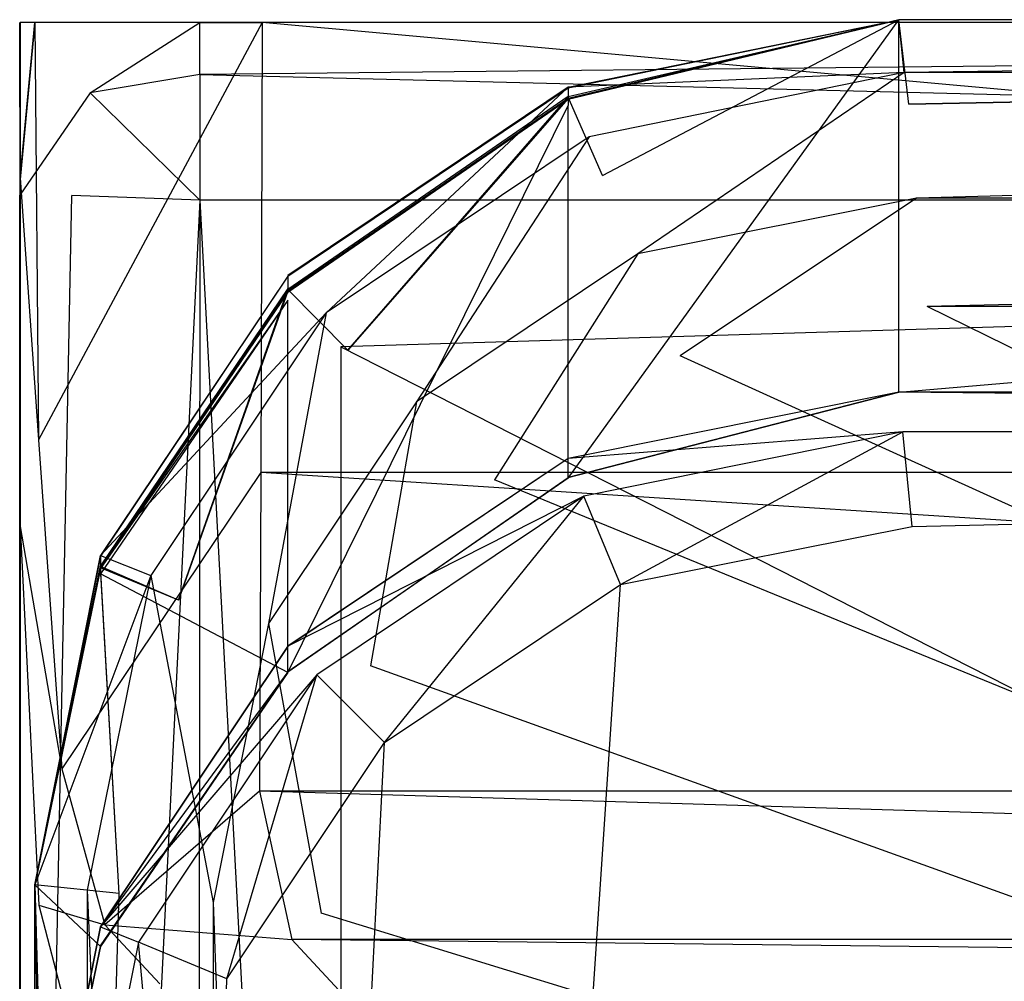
# Model space of a CAD drawing. Extents: x 0 to 0.376, y -0.701 to 0.
# Tile 49 of 62: x 0.003 to 0.038, y -0.034 to 0. Entities that reach past the tile are written whole.
import ezdxf

# ---------------------------------------------------------------- set-up
doc = ezdxf.new("R2010")
doc.units = 0
doc.layers.add('L0_WC_N_567710__1___REPLACEMTFO', color=7, linetype='CONTINUOUS')
doc.layers.add('L5_SP_LKASTEN_N_567710__0___REP', color=7, linetype='CONTINUOUS')

msp = doc.modelspace()

# ---------------------------------------------------------------- linework, layer by layer
at = {"layer": 'L0_WC_N_567710__1___REPLACEMTFO', "color": 8}
for points, invisible_edges in [([(0.00312, -0.000098, 0.39449), (0.003121, -0.006237, 0.394477), (0.005624, -0.002605, 0.398947), (0.00312, -0.000098, 0.39449)], 14), ([(0.005624, -0.002605, 0.398947), (0.009524, -0.000098, 0.39449), (0.00312, -0.000098, 0.39449), (0.005624, -0.002605, 0.398947)], 14), ([(0.00312, -0.000098, 0.39449), (0.003132, -0.006125, 0.390235), (0.003121, -0.006237, 0.394477), (0.00312, -0.000098, 0.39449)], 13), ([(0.003132, -0.006125, 0.390235), (0.00312, -0.000098, 0.39449), (0.003132, -0.000098, 0.390263), (0.003132, -0.006125, 0.390235)], 14), ([(0.009524, -0.000098, 0.39449), (0.003132, -0.000098, 0.390263), (0.00312, -0.000098, 0.39449), (0.009524, -0.000098, 0.39449)], 14), ([(0.003132, -0.000098, 0.390263), (0.003132, -0.005678, 0.355492), (0.003132, -0.006125, 0.390235), (0.003132, -0.000098, 0.390263)], 14), ([(0.003653, -0.000098, 0.352357), (0.003132, -0.005678, 0.355492), (0.003132, -0.000098, 0.390263), (0.003653, -0.000098, 0.352357)], 14), ([(0.009453, -0.000098, 0.390259), (0.003653, -0.000098, 0.352357), (0.003132, -0.000098, 0.390263), (0.009453, -0.000098, 0.390259)], 14), ([(0.003653, -0.000098, 0.352357), (0.003132, -0.005622, 0.352803), (0.003132, -0.005678, 0.355492), (0.003653, -0.000098, 0.352357)], 13), ([(0.003132, -0.005622, 0.352803), (0.003653, -0.000098, 0.352357), (0.003653, -0.000098, 0.34927), (0.003132, -0.005622, 0.352803)], 14), ([(0.003653, -0.000098, 0.34927), (0.00379, -0.014928, 0.34606), (0.003132, -0.005622, 0.352803), (0.003653, -0.000098, 0.34927)], 14), ([(0.003132, -0.000098, 0.390263), (0.009524, -0.000098, 0.39449), (0.009453, -0.000098, 0.390259), (0.003132, -0.000098, 0.390263)], 13), ([(0.003653, -0.000098, 0.352357), (0.009453, -0.000098, 0.390259), (0.011778, -0.000098, 0.352336), (0.003653, -0.000098, 0.352357)], 13), ([(0.003653, -0.000098, 0.34927), (0.011778, -0.000098, 0.352336), (0.011743, -0.000098, 0.349247), (0.003653, -0.000098, 0.34927)], 13), ([(0.011778, -0.000098, 0.352336), (0.003653, -0.000098, 0.34927), (0.003653, -0.000098, 0.352357), (0.011778, -0.000098, 0.352336)], 14), ([(0.011743, -0.000098, 0.349247), (0.00379, -0.014928, 0.34606), (0.003653, -0.000098, 0.34927), (0.011743, -0.000098, 0.349247)], 14), ([(0.011743, -0.000098, 0.349247), (0.011699, -0.016096, 0.346308), (0.00379, -0.014928, 0.34606), (0.011743, -0.000098, 0.349247)], 14), ([(0.009524, -0.001949, 0.398949), (0.009524, -0.000098, 0.39449), (0.005624, -0.002605, 0.398947), (0.009524, -0.001949, 0.398949)], 14), ([(0.18806, -0.000098, 0.390135), (0.011778, -0.000098, 0.352336), (0.009453, -0.000098, 0.390259), (0.18806, -0.000098, 0.390135)], 14), ([(0.009453, -0.000098, 0.390259), (0.18806, -0.000098, 0.39449), (0.18806, -0.000098, 0.390135), (0.009453, -0.000098, 0.390259)], 13), ([(0.18806, -0.000098, 0.39449), (0.009453, -0.000098, 0.390259), (0.009524, -0.000098, 0.39449), (0.18806, -0.000098, 0.39449)], 14), ([(0.009524, -0.001949, 0.398949), (0.18806, -0.000098, 0.39449), (0.009524, -0.000098, 0.39449), (0.009524, -0.001949, 0.398949)], 13), ([(0.18806, -0.000098, 0.39449), (0.009524, -0.001949, 0.398949), (0.18806, -0.001949, 0.398947), (0.18806, -0.000098, 0.39449)], 14), ([(0.18806, -0.016096, 0.346308), (0.011699, -0.016096, 0.346308), (0.011743, -0.000098, 0.349247), (0.18806, -0.016096, 0.346308)], 14), ([(0.18806, -0.016096, 0.346308), (0.011743, -0.000098, 0.349247), (0.18806, -0.000098, 0.348567), (0.18806, -0.016096, 0.346308)], 14), ([(0.011743, -0.000098, 0.349247), (0.18806, -0.000098, 0.351718), (0.18806, -0.000098, 0.348567), (0.011743, -0.000098, 0.349247)], 13), ([(0.18806, -0.000098, 0.351718), (0.011743, -0.000098, 0.349247), (0.011778, -0.000098, 0.352336), (0.18806, -0.000098, 0.351718)], 14), ([(0.011778, -0.000098, 0.352336), (0.18806, -0.000098, 0.390135), (0.18806, -0.000098, 0.351718), (0.011778, -0.000098, 0.352336)], 13), ([(0.009524, -0.001949, 0.398949), (0.005624, -0.002605, 0.398947), (0.009524, -0.006419, 0.400031), (0.009524, -0.001949, 0.398949)], 14), ([(0.18806, -0.006419, 0.400031), (0.009524, -0.001949, 0.398949), (0.009524, -0.006419, 0.400031), (0.18806, -0.006419, 0.400031)], 13), ([(0.009524, -0.001949, 0.398949), (0.18806, -0.006419, 0.400031), (0.18806, -0.001949, 0.398947), (0.009524, -0.001949, 0.398949)], 14), ([(0.005624, -0.002605, 0.398947), (0.003121, -0.006237, 0.394477), (0.004971, -0.006246, 0.39894), (0.005624, -0.002605, 0.398947)], 14), ([(0.009524, -0.006419, 0.400031), (0.005624, -0.002605, 0.398947), (0.004971, -0.006246, 0.39894), (0.009524, -0.006419, 0.400031)], 14), ([(0.003132, -0.099366, 0.361514), (0.003132, -0.005678, 0.355492), (0.003132, -0.005622, 0.352803), (0.003132, -0.099366, 0.361514)], 14), ([(0.003132, -0.005622, 0.352803), (0.00379, -0.014928, 0.34606), (0.003132, -0.018012, 0.350519), (0.003132, -0.005622, 0.352803)], 14), ([(0.003132, -0.005622, 0.352803), (0.003132, -0.099355, 0.356548), (0.003132, -0.099366, 0.361514), (0.003132, -0.005622, 0.352803)], 13), ([(0.003132, -0.099355, 0.356548), (0.003132, -0.005622, 0.352803), (0.003132, -0.018012, 0.350519), (0.003132, -0.099355, 0.356548)], 14), ([(0.003132, -0.005678, 0.355492), (0.003132, -0.099402, 0.389944), (0.003132, -0.006125, 0.390235), (0.003132, -0.005678, 0.355492)], 14), ([(0.003132, -0.005678, 0.355492), (0.003132, -0.099366, 0.361514), (0.003132, -0.099402, 0.389944), (0.003132, -0.005678, 0.355492)], 13), ([(0.003132, -0.099402, 0.389944), (0.003121, -0.006237, 0.394477), (0.003132, -0.006125, 0.390235), (0.003132, -0.099402, 0.389944)], 14), ([(0.003121, -0.006237, 0.394477), (0.003132, -0.099402, 0.389944), (0.003132, -0.09941, 0.394354), (0.003121, -0.006237, 0.394477)], 13), ([(0.003132, -0.09941, 0.394354), (0.004971, -0.006246, 0.39894), (0.003121, -0.006237, 0.394477), (0.003132, -0.09941, 0.394354)], 14), ([(0.004971, -0.006246, 0.39894), (0.003132, -0.09941, 0.394354), (0.004982, -0.099419, 0.398817), (0.004971, -0.006246, 0.39894)], 13), ([(0.009524, -0.006419, 0.400031), (0.004971, -0.006246, 0.39894), (0.004982, -0.099419, 0.398817), (0.009524, -0.006419, 0.400031)], 14), ([(0.009524, -0.006419, 0.400031), (0.004982, -0.099419, 0.398817), (0.009456, -0.099438, 0.400031), (0.009524, -0.006419, 0.400031)], 14), ([(0.01451, -0.099906, 0.400031), (0.009524, -0.006419, 0.400031), (0.009456, -0.099438, 0.400031), (0.01451, -0.099906, 0.400031)], 13), ([(0.014544, -0.011627, 0.400031), (0.18806, -0.006419, 0.400031), (0.009524, -0.006419, 0.400031), (0.014544, -0.011627, 0.400031)], 13), ([(0.009524, -0.006419, 0.400031), (0.01451, -0.099906, 0.400031), (0.014544, -0.011627, 0.400031), (0.009524, -0.006419, 0.400031)], 14), ([(0.18806, -0.006419, 0.400031), (0.014544, -0.011627, 0.400031), (0.18806, -0.011476, 0.400031), (0.18806, -0.006419, 0.400031)], 14), ([(0.014544, -0.011627, 0.400031), (0.18806, -0.099906, 0.400031), (0.18806, -0.011476, 0.400031), (0.014544, -0.011627, 0.400031)], 14), ([(0.18806, -0.099906, 0.400031), (0.014544, -0.011627, 0.400031), (0.01451, -0.099906, 0.400031), (0.18806, -0.099906, 0.400031)], 13), ([(0.00379, -0.014928, 0.34606), (0.004613, -0.026628, 0.342231), (0.003132, -0.018012, 0.350519), (0.00379, -0.014928, 0.34606)], 14), ([(0.011699, -0.016096, 0.346308), (0.004613, -0.026628, 0.342231), (0.00379, -0.014928, 0.34606), (0.011699, -0.016096, 0.346308)], 14), ([(0.011699, -0.016096, 0.346308), (0.011648, -0.027422, 0.342354), (0.004613, -0.026628, 0.342231), (0.011699, -0.016096, 0.346308)], 14), ([(0.011699, -0.016096, 0.346308), (0.18806, -0.027422, 0.342354), (0.011648, -0.027422, 0.342354), (0.011699, -0.016096, 0.346308)], 13), ([(0.18806, -0.027422, 0.342354), (0.011699, -0.016096, 0.346308), (0.18806, -0.016096, 0.346308), (0.18806, -0.027422, 0.342354)], 14), ([(0.003132, -0.018012, 0.350519), (0.004613, -0.026628, 0.342231), (0.003804, -0.031475, 0.346355), (0.003132, -0.018012, 0.350519)], 14), ([(0.003132, -0.018012, 0.350519), (0.00318, -0.093723, 0.349764), (0.003132, -0.099355, 0.356548), (0.003132, -0.018012, 0.350519)], 14), ([(0.003132, -0.018012, 0.350519), (0.003804, -0.031475, 0.346355), (0.00318, -0.093723, 0.349764), (0.003132, -0.018012, 0.350519)], 14), ([(0.004613, -0.026628, 0.342231), (0.006146, -0.03217, 0.33603), (0.003804, -0.031475, 0.346355), (0.004613, -0.026628, 0.342231)], 14), ([(0.011648, -0.027422, 0.342354), (0.006146, -0.03217, 0.33603), (0.004613, -0.026628, 0.342231), (0.011648, -0.027422, 0.342354)], 14), ([(0.011648, -0.027422, 0.342354), (0.012801, -0.032691, 0.335983), (0.006146, -0.03217, 0.33603), (0.011648, -0.027422, 0.342354)], 14), ([(0.011648, -0.027422, 0.342354), (0.18806, -0.032691, 0.335983), (0.012801, -0.032691, 0.335983), (0.011648, -0.027422, 0.342354)], 13), ([(0.18806, -0.032691, 0.335983), (0.011648, -0.027422, 0.342354), (0.18806, -0.027422, 0.342354), (0.18806, -0.032691, 0.335983)], 14), ([(0.003804, -0.031475, 0.346355), (0.005294, -0.037241, 0.339947), (0.00318, -0.093723, 0.349764), (0.003804, -0.031475, 0.346355)], 14), ([(0.003804, -0.031475, 0.346355), (0.006146, -0.03217, 0.33603), (0.005294, -0.037241, 0.339947), (0.003804, -0.031475, 0.346355)], 14), ([(0.006146, -0.03217, 0.33603), (0.008106, -0.034268, 0.328619), (0.005294, -0.037241, 0.339947), (0.006146, -0.03217, 0.33603)], 14), ([(0.006146, -0.03217, 0.33603), (0.012801, -0.032691, 0.335983), (0.008106, -0.034268, 0.328619), (0.006146, -0.03217, 0.33603)], 14), ([(0.012801, -0.032691, 0.335983), (0.014621, -0.03466, 0.328431), (0.008106, -0.034268, 0.328619), (0.012801, -0.032691, 0.335983)], 14), ([(0.012801, -0.032691, 0.335983), (0.18806, -0.03466, 0.328431), (0.014621, -0.03466, 0.328431), (0.012801, -0.032691, 0.335983)], 13), ([(0.18806, -0.03466, 0.328431), (0.012801, -0.032691, 0.335983), (0.18806, -0.032691, 0.335983), (0.18806, -0.03466, 0.328431)], 14)]:
    msp.add_3dface(points, dxfattribs=dict(at, invisible_edges=invisible_edges))
at = {"layer": 'L5_SP_LKASTEN_N_567710__0___REP', "color": 8}
for points, invisible_edges in [([(0.034387, 0, 0.747271), (0.023846, -0.005535, 0.744921), (0.022626, -0.002755, 0.747273), (0.034387, 0, 0.747271)], 13), ([(0.034387, 0, 0.742526), (0.022626, -0.002798, 0.742528), (0.023846, -0.005535, 0.744921), (0.034387, 0, 0.742526)], 14), ([(0.034387, 0, 0.742526), (0.034387, 0, 0.740154), (0.022626, -0.002819, 0.740156), (0.034387, 0, 0.742526)], 14), ([(0.022626, -0.002798, 0.742528), (0.034387, 0, 0.742526), (0.022626, -0.002819, 0.740156), (0.022626, -0.002798, 0.742528)], 14), ([(0.034387, 0, 0.791356), (0.034387, 0, 0.749643), (0.022626, -0.002733, 0.749645), (0.034387, 0, 0.791356)], 14), ([(0.022626, -0.002421, 0.791356), (0.034387, 0, 0.791356), (0.022626, -0.002733, 0.749645), (0.022626, -0.002421, 0.791356)], 14), ([(0.022626, -0.002398, 0.793811), (0.034572, -0.001872, 0.798297), (0.034387, 0, 0.793811), (0.022626, -0.002398, 0.793811)], 13), ([(0.034387, 0, 0.749643), (0.034387, 0, 0.747271), (0.022626, -0.002755, 0.747273), (0.034387, 0, 0.749643)], 14), ([(0.022626, -0.002733, 0.749645), (0.034387, 0, 0.749643), (0.022626, -0.002755, 0.747273), (0.022626, -0.002733, 0.749645)], 14), ([(0.034387, 0, 0.740154), (0.034387, 0, 0.720613), (0.022626, -0.003049, 0.721894), (0.034387, 0, 0.740154)], 14), ([(0.022626, -0.002819, 0.740156), (0.034387, 0, 0.740154), (0.022626, -0.003049, 0.721894), (0.022626, -0.002819, 0.740156)], 14), ([(0.034387, 0, 0.720613), (0.022626, -0.016293, 0.708942), (0.022626, -0.003049, 0.721894), (0.034387, 0, 0.720613)], 13), ([(0.022626, -0.016293, 0.708942), (0.034387, 0, 0.720613), (0.034387, -0.013243, 0.70766), (0.022626, -0.016293, 0.708942)], 14), ([(0.034387, 0, 0.793811), (0.034387, 0, 0.791356), (0.022626, -0.002421, 0.791356), (0.034387, 0, 0.793811)], 14), ([(0.022626, -0.002398, 0.793811), (0.034387, 0, 0.793811), (0.022626, -0.002421, 0.791356), (0.022626, -0.002398, 0.793811)], 14), ([(0.023846, -0.005535, 0.744921), (0.034387, 0, 0.747271), (0.034736, -0.002997, 0.744905), (0.023846, -0.005535, 0.744921)], 14), ([(0.034736, -0.002997, 0.744905), (0.034387, 0, 0.742526), (0.023846, -0.005535, 0.744921), (0.034736, -0.002997, 0.744905)], 14), ([(0.18806, 0, 0.747271), (0.034736, -0.002997, 0.744905), (0.034387, 0, 0.747271), (0.18806, 0, 0.747271)], 13), ([(0.034736, -0.002997, 0.744905), (0.18806, 0, 0.742526), (0.034387, 0, 0.742526), (0.034736, -0.002997, 0.744905)], 13), ([(0.034387, 0, 0.742526), (0.18806, 0, 0.740154), (0.034387, 0, 0.740154), (0.034387, 0, 0.742526)], 13), ([(0.18806, 0, 0.740154), (0.034387, 0, 0.742526), (0.18806, 0, 0.742526), (0.18806, 0, 0.740154)], 14), ([(0.034387, 0, 0.791356), (0.18806, 0, 0.749643), (0.034387, 0, 0.749643), (0.034387, 0, 0.791356)], 13), ([(0.18806, 0, 0.749643), (0.034387, 0, 0.791356), (0.18806, 0, 0.791356), (0.18806, 0, 0.749643)], 14), ([(0.034572, -0.001872, 0.798297), (0.18806, 0, 0.793811), (0.034387, 0, 0.793811), (0.034572, -0.001872, 0.798297)], 13), ([(0.034387, 0, 0.749643), (0.18806, 0, 0.747271), (0.034387, 0, 0.747271), (0.034387, 0, 0.749643)], 13), ([(0.18806, 0, 0.747271), (0.034387, 0, 0.749643), (0.18806, 0, 0.749643), (0.18806, 0, 0.747271)], 14), ([(0.034387, 0, 0.740154), (0.18806, 0, 0.720613), (0.034387, 0, 0.720613), (0.034387, 0, 0.740154)], 13), ([(0.18806, 0, 0.720613), (0.034387, 0, 0.740154), (0.18806, 0, 0.740154), (0.18806, 0, 0.720613)], 14), ([(0.18806, 0, 0.720613), (0.034387, -0.013243, 0.70766), (0.034387, 0, 0.720613), (0.18806, 0, 0.720613)], 13), ([(0.034387, -0.013243, 0.70766), (0.18806, 0, 0.720613), (0.18806, -0.013243, 0.70766), (0.034387, -0.013243, 0.70766)], 14), ([(0.034387, 0, 0.793811), (0.18806, 0, 0.791356), (0.034387, 0, 0.791356), (0.034387, 0, 0.793811)], 13), ([(0.18806, 0, 0.791356), (0.034387, 0, 0.793811), (0.18806, 0, 0.793811), (0.18806, 0, 0.791356)], 14), ([(0.18806, 0, 0.793811), (0.034572, -0.001872, 0.798297), (0.18806, -0.00186, 0.798297), (0.18806, 0, 0.793811)], 14), ([(0.034736, -0.002997, 0.744905), (0.18806, 0, 0.747271), (0.18806, -0.003017, 0.744899), (0.034736, -0.002997, 0.744905)], 14), ([(0.18806, 0, 0.742526), (0.034736, -0.002997, 0.744905), (0.18806, -0.003017, 0.744899), (0.18806, 0, 0.742526)], 14), ([(0.034572, -0.001872, 0.798297), (0.022626, -0.002398, 0.793811), (0.023367, -0.004159, 0.798297), (0.034572, -0.001872, 0.798297)], 14), ([(0.025102, -0.008322, 0.800156), (0.034572, -0.001872, 0.798297), (0.023367, -0.004159, 0.798297), (0.025102, -0.008322, 0.800156)], 13), ([(0.034572, -0.001872, 0.798297), (0.025102, -0.008322, 0.800156), (0.035012, -0.006349, 0.800156), (0.034572, -0.001872, 0.798297)], 14), ([(0.035012, -0.006349, 0.800156), (0.18806, -0.00186, 0.798297), (0.034572, -0.001872, 0.798297), (0.035012, -0.006349, 0.800156)], 13), ([(0.18806, -0.00186, 0.798297), (0.035012, -0.006349, 0.800156), (0.18806, -0.006349, 0.800156), (0.18806, -0.00186, 0.798297)], 14), ([(0.014024, -0.010416, 0.798297), (0.022626, -0.002398, 0.793811), (0.012656, -0.009088, 0.793811), (0.014024, -0.010416, 0.798297)], 13), ([(0.012656, -0.009119, 0.791356), (0.022626, -0.002398, 0.793811), (0.022626, -0.002421, 0.791356), (0.012656, -0.009119, 0.791356)], 13), ([(0.022626, -0.002398, 0.793811), (0.012656, -0.009119, 0.791356), (0.012656, -0.009088, 0.793811), (0.022626, -0.002398, 0.793811)], 14), ([(0.022626, -0.002421, 0.791356), (0.022626, -0.002733, 0.749645), (0.012656, -0.009558, 0.749646), (0.022626, -0.002421, 0.791356)], 14), ([(0.012656, -0.009119, 0.791356), (0.022626, -0.002421, 0.791356), (0.012656, -0.009558, 0.749646), (0.012656, -0.009119, 0.791356)], 14), ([(0.022626, -0.002398, 0.793811), (0.014024, -0.010416, 0.798297), (0.023367, -0.004159, 0.798297), (0.022626, -0.002398, 0.793811)], 14), ([(0.012656, -0.009588, 0.747274), (0.022626, -0.002733, 0.749645), (0.022626, -0.002755, 0.747273), (0.012656, -0.009588, 0.747274)], 13), ([(0.022626, -0.002733, 0.749645), (0.012656, -0.009588, 0.747274), (0.012656, -0.009558, 0.749646), (0.022626, -0.002733, 0.749645)], 14), ([(0.022626, -0.002755, 0.747273), (0.014794, -0.011745, 0.744926), (0.012656, -0.009588, 0.747274), (0.022626, -0.002755, 0.747273)], 13), ([(0.014794, -0.011745, 0.744926), (0.022626, -0.002798, 0.742528), (0.012656, -0.009648, 0.74253), (0.014794, -0.011745, 0.744926)], 13), ([(0.012656, -0.009679, 0.740158), (0.022626, -0.002798, 0.742528), (0.022626, -0.002819, 0.740156), (0.012656, -0.009679, 0.740158)], 13), ([(0.022626, -0.002798, 0.742528), (0.012656, -0.009679, 0.740158), (0.012656, -0.009648, 0.74253), (0.022626, -0.002798, 0.742528)], 14), ([(0.014794, -0.011745, 0.744926), (0.022626, -0.002755, 0.747273), (0.023846, -0.005535, 0.744921), (0.014794, -0.011745, 0.744926)], 14), ([(0.022626, -0.002798, 0.742528), (0.014794, -0.011745, 0.744926), (0.023846, -0.005535, 0.744921), (0.022626, -0.002798, 0.742528)], 14), ([(0.022626, -0.002819, 0.740156), (0.022626, -0.003049, 0.721894), (0.012656, -0.009965, 0.724801), (0.022626, -0.002819, 0.740156)], 14), ([(0.012656, -0.009679, 0.740158), (0.022626, -0.002819, 0.740156), (0.012656, -0.009965, 0.724801), (0.012656, -0.009679, 0.740158)], 14), ([(0.022626, -0.003049, 0.721894), (0.012656, -0.023208, 0.711848), (0.012656, -0.009965, 0.724801), (0.022626, -0.003049, 0.721894)], 13), ([(0.012656, -0.023208, 0.711848), (0.022626, -0.003049, 0.721894), (0.022626, -0.016293, 0.708942), (0.012656, -0.023208, 0.711848)], 14), ([(0.01723, -0.013585, 0.800156), (0.023367, -0.004159, 0.798297), (0.014024, -0.010416, 0.798297), (0.01723, -0.013585, 0.800156)], 13), ([(0.023367, -0.004159, 0.798297), (0.01723, -0.013585, 0.800156), (0.025102, -0.008322, 0.800156), (0.023367, -0.004159, 0.798297)], 14), ([(0.026603, -0.011948, 0.800156), (0.035012, -0.006349, 0.800156), (0.025102, -0.008322, 0.800156), (0.026603, -0.011948, 0.800156)], 13), ([(0.035012, -0.006349, 0.800156), (0.026603, -0.011948, 0.800156), (0.035391, -0.010198, 0.800156), (0.035012, -0.006349, 0.800156)], 14), ([(0.035391, -0.010198, 0.800156), (0.18806, -0.006349, 0.800156), (0.035012, -0.006349, 0.800156), (0.035391, -0.010198, 0.800156)], 13), ([(0.18806, -0.006349, 0.800156), (0.035391, -0.010198, 0.800156), (0.18806, -0.010198, 0.800156), (0.18806, -0.006349, 0.800156)], 14), ([(0.020003, -0.01636, 0.800156), (0.025102, -0.008322, 0.800156), (0.01723, -0.013585, 0.800156), (0.020003, -0.01636, 0.800156)], 13), ([(0.025102, -0.008322, 0.800156), (0.020003, -0.01636, 0.800156), (0.026603, -0.011948, 0.800156), (0.025102, -0.008322, 0.800156)], 14), ([(0.005994, -0.019048, 0.793811), (0.014024, -0.010416, 0.798297), (0.012656, -0.009088, 0.793811), (0.005994, -0.019048, 0.793811)], 14), ([(0.012656, -0.009119, 0.791356), (0.005994, -0.019048, 0.793811), (0.012656, -0.009088, 0.793811), (0.012656, -0.009119, 0.791356)], 14), ([(0.012656, -0.009119, 0.791356), (0.012656, -0.009558, 0.749646), (0.005994, -0.019072, 0.791356), (0.012656, -0.009119, 0.791356)], 14), ([(0.005994, -0.019048, 0.793811), (0.012656, -0.009119, 0.791356), (0.005994, -0.019072, 0.791356), (0.005994, -0.019048, 0.793811)], 13), ([(0.012656, -0.009558, 0.749646), (0.005994, -0.019416, 0.749645), (0.005994, -0.019072, 0.791356), (0.012656, -0.009558, 0.749646)], 14), ([(0.012656, -0.009588, 0.747274), (0.005994, -0.019416, 0.749645), (0.012656, -0.009558, 0.749646), (0.012656, -0.009588, 0.747274)], 14), ([(0.012656, -0.009588, 0.747274), (0.008771, -0.020637, 0.744912), (0.005994, -0.019439, 0.747273), (0.012656, -0.009588, 0.747274)], 13), ([(0.005994, -0.019416, 0.749645), (0.012656, -0.009588, 0.747274), (0.005994, -0.019439, 0.747273), (0.005994, -0.019416, 0.749645)], 13), ([(0.008771, -0.020637, 0.744912), (0.012656, -0.009648, 0.74253), (0.005994, -0.019486, 0.742529), (0.008771, -0.020637, 0.744912)], 13), ([(0.012656, -0.009679, 0.740158), (0.005994, -0.019486, 0.742529), (0.012656, -0.009648, 0.74253), (0.012656, -0.009679, 0.740158)], 14), ([(0.005994, -0.019486, 0.742529), (0.012656, -0.009679, 0.740158), (0.005994, -0.01951, 0.740157), (0.005994, -0.019486, 0.742529)], 13), ([(0.012656, -0.009965, 0.724801), (0.005994, -0.01951, 0.740157), (0.012656, -0.009679, 0.740158), (0.012656, -0.009965, 0.724801)], 14), ([(0.008771, -0.020637, 0.744912), (0.012656, -0.009588, 0.747274), (0.014794, -0.011745, 0.744926), (0.008771, -0.020637, 0.744912)], 14), ([(0.012656, -0.009648, 0.74253), (0.008771, -0.020637, 0.744912), (0.014794, -0.011745, 0.744926), (0.012656, -0.009648, 0.74253)], 14), ([(0.005994, -0.01951, 0.740157), (0.012656, -0.009965, 0.724801), (0.005994, -0.019693, 0.728889), (0.005994, -0.01951, 0.740157)], 13), ([(0.012656, -0.023208, 0.711848), (0.005994, -0.019693, 0.728889), (0.012656, -0.009965, 0.724801), (0.012656, -0.023208, 0.711848)], 14), ([(0.014024, -0.010416, 0.798297), (0.005994, -0.019048, 0.793811), (0.007787, -0.019759, 0.798297), (0.014024, -0.010416, 0.798297)], 13), ([(0.011971, -0.021462, 0.800156), (0.014024, -0.010416, 0.798297), (0.007787, -0.019759, 0.798297), (0.011971, -0.021462, 0.800156)], 13), ([(0.014024, -0.010416, 0.798297), (0.011971, -0.021462, 0.800156), (0.01723, -0.013585, 0.800156), (0.014024, -0.010416, 0.798297)], 14), ([(0.18806, -0.085094, 0.800156), (0.035391, -0.010198, 0.800156), (0.026603, -0.011948, 0.800156), (0.18806, -0.085094, 0.800156)], 14), ([(0.18806, -0.010198, 0.800156), (0.035391, -0.010198, 0.800156), (0.18806, -0.085094, 0.800156), (0.18806, -0.010198, 0.800156)], 14), ([(0.18806, -0.085094, 0.800156), (0.026603, -0.011948, 0.800156), (0.020003, -0.01636, 0.800156), (0.18806, -0.085094, 0.800156)], 14), ([(0.022626, -0.016275, 0.701368), (0.034387, -0.013243, 0.70766), (0.034387, -0.013243, 0.700119), (0.022626, -0.016275, 0.701368)], 13), ([(0.034387, -0.013243, 0.70766), (0.022626, -0.016275, 0.701368), (0.022626, -0.016293, 0.708942), (0.034387, -0.013243, 0.70766)], 14), ([(0.034526, -0.014649, 0.401426), (0.022626, -0.015595, 0.404794), (0.034387, -0.013243, 0.404795), (0.034526, -0.014649, 0.401426)], 14), ([(0.034387, -0.013243, 0.700119), (0.034387, -0.013243, 0.407148), (0.022626, -0.015601, 0.407158), (0.034387, -0.013243, 0.700119)], 14), ([(0.022626, -0.016275, 0.701368), (0.034387, -0.013243, 0.700119), (0.022626, -0.015601, 0.407158), (0.022626, -0.016275, 0.701368)], 14), ([(0.022626, -0.015601, 0.407158), (0.034387, -0.013243, 0.404795), (0.022626, -0.015595, 0.404794), (0.022626, -0.015601, 0.407158)], 13), ([(0.034387, -0.013243, 0.404795), (0.022626, -0.015601, 0.407158), (0.034387, -0.013243, 0.407148), (0.034387, -0.013243, 0.404795)], 14), ([(0.034387, -0.013243, 0.700119), (0.18806, -0.013243, 0.407148), (0.034387, -0.013243, 0.407148), (0.034387, -0.013243, 0.700119)], 13), ([(0.18806, -0.013243, 0.407148), (0.034387, -0.013243, 0.700119), (0.18806, -0.013243, 0.700119), (0.18806, -0.013243, 0.407148)], 14), ([(0.034387, -0.013243, 0.407148), (0.18806, -0.013243, 0.404795), (0.034387, -0.013243, 0.404795), (0.034387, -0.013243, 0.407148)], 13), ([(0.18806, -0.013243, 0.404795), (0.034387, -0.013243, 0.407148), (0.18806, -0.013243, 0.407148), (0.18806, -0.013243, 0.404795)], 14), ([(0.034387, -0.013243, 0.70766), (0.18806, -0.013243, 0.700119), (0.034387, -0.013243, 0.700119), (0.034387, -0.013243, 0.70766)], 13), ([(0.18806, -0.013243, 0.700119), (0.034387, -0.013243, 0.70766), (0.18806, -0.013243, 0.70766), (0.18806, -0.013243, 0.700119)], 14), ([(0.034387, -0.013243, 0.404795), (0.18806, -0.014639, 0.401426), (0.034526, -0.014649, 0.401426), (0.034387, -0.013243, 0.404795)], 13), ([(0.18806, -0.014639, 0.401426), (0.034387, -0.013243, 0.404795), (0.18806, -0.013243, 0.404795), (0.18806, -0.014639, 0.401426)], 14), ([(0.015594, -0.022964, 0.800156), (0.01723, -0.013585, 0.800156), (0.011971, -0.021462, 0.800156), (0.015594, -0.022964, 0.800156)], 13), ([(0.01723, -0.013585, 0.800156), (0.015594, -0.022964, 0.800156), (0.020003, -0.01636, 0.800156), (0.01723, -0.013585, 0.800156)], 14), ([(0.022626, -0.015595, 0.404794), (0.034526, -0.014649, 0.401426), (0.023185, -0.016938, 0.401426), (0.022626, -0.015595, 0.404794)], 13), ([(0.034526, -0.014649, 0.401426), (0.024485, -0.020074, 0.400031), (0.023185, -0.016938, 0.401426), (0.034526, -0.014649, 0.401426)], 13), ([(0.024485, -0.020074, 0.400031), (0.034526, -0.014649, 0.401426), (0.034856, -0.01801, 0.400031), (0.024485, -0.020074, 0.400031)], 14), ([(0.18806, -0.014639, 0.401426), (0.034856, -0.01801, 0.400031), (0.034526, -0.014649, 0.401426), (0.18806, -0.014639, 0.401426)], 13), ([(0.034856, -0.01801, 0.400031), (0.18806, -0.014639, 0.401426), (0.18806, -0.01801, 0.400031), (0.034856, -0.01801, 0.400031)], 14), ([(0.023185, -0.016938, 0.401426), (0.012656, -0.022265, 0.404794), (0.022626, -0.015595, 0.404794), (0.023185, -0.016938, 0.401426)], 14), ([(0.012656, -0.022273, 0.40718), (0.022626, -0.015595, 0.404794), (0.012656, -0.022265, 0.404794), (0.012656, -0.022273, 0.40718)], 13), ([(0.022626, -0.015595, 0.404794), (0.012656, -0.022273, 0.40718), (0.022626, -0.015601, 0.407158), (0.022626, -0.015595, 0.404794)], 14), ([(0.022626, -0.016275, 0.701368), (0.022626, -0.015601, 0.407158), (0.012656, -0.022273, 0.40718), (0.022626, -0.016275, 0.701368)], 14), ([(0.012656, -0.023184, 0.704202), (0.022626, -0.016293, 0.708942), (0.022626, -0.016275, 0.701368), (0.012656, -0.023184, 0.704202)], 13), ([(0.012656, -0.023184, 0.704202), (0.022626, -0.016275, 0.701368), (0.012656, -0.022273, 0.40718), (0.012656, -0.023184, 0.704202)], 14), ([(0.022626, -0.016293, 0.708942), (0.012656, -0.023184, 0.704202), (0.012656, -0.023208, 0.711848), (0.022626, -0.016293, 0.708942)], 14), ([(0.18806, -0.085094, 0.800156), (0.020003, -0.01636, 0.800156), (0.015594, -0.022964, 0.800156), (0.18806, -0.085094, 0.800156)], 14), ([(0.012656, -0.022265, 0.404794), (0.023185, -0.016938, 0.401426), (0.013687, -0.02329, 0.401426), (0.012656, -0.022265, 0.404794)], 13), ([(0.023185, -0.016938, 0.401426), (0.01609, -0.025687, 0.400031), (0.013687, -0.02329, 0.401426), (0.023185, -0.016938, 0.401426)], 13), ([(0.01609, -0.025687, 0.400031), (0.023185, -0.016938, 0.401426), (0.024485, -0.020074, 0.400031), (0.01609, -0.025687, 0.400031)], 14), ([(0.024486, -0.151638, 0.400031), (0.024485, -0.020074, 0.400031), (0.034856, -0.01801, 0.400031), (0.024486, -0.151638, 0.400031)], 13), ([(0.024486, -0.151638, 0.400031), (0.034856, -0.01801, 0.400031), (0.034857, -0.153703, 0.400031), (0.024486, -0.151638, 0.400031)], 15), ([(0.034857, -0.153703, 0.400031), (0.034856, -0.01801, 0.400031), (0.18806, -0.01801, 0.400031), (0.034857, -0.153703, 0.400031)], 15), ([(0.034857, -0.153703, 0.400031), (0.18806, -0.01801, 0.400031), (0.18806, -0.153703, 0.400031), (0.034857, -0.153703, 0.400031)], 15), ([(0.005994, -0.019048, 0.793811), (0.003654, -0.030754, 0.793811), (0.007787, -0.019759, 0.798297), (0.005994, -0.019048, 0.793811)], 14), ([(0.005994, -0.019048, 0.793811), (0.003654, -0.030754, 0.791356), (0.003654, -0.030754, 0.793811), (0.005994, -0.019048, 0.793811)], 13), ([(0.003654, -0.030754, 0.791356), (0.005994, -0.019048, 0.793811), (0.005994, -0.019072, 0.791356), (0.003654, -0.030754, 0.791356)], 14), ([(0.005994, -0.019072, 0.791356), (0.003654, -0.030754, 0.749643), (0.003654, -0.030754, 0.791356), (0.005994, -0.019072, 0.791356)], 14), ([(0.005994, -0.019072, 0.791356), (0.005994, -0.019416, 0.749645), (0.003654, -0.030754, 0.749643), (0.005994, -0.019072, 0.791356)], 14), ([(0.005994, -0.019416, 0.749645), (0.003654, -0.030754, 0.747271), (0.003654, -0.030754, 0.749643), (0.005994, -0.019416, 0.749645)], 13), ([(0.003654, -0.030754, 0.747271), (0.005994, -0.019416, 0.749645), (0.005994, -0.019439, 0.747273), (0.003654, -0.030754, 0.747271)], 14), ([(0.005994, -0.019439, 0.747273), (0.006654, -0.031062, 0.7449), (0.003654, -0.030754, 0.747271), (0.005994, -0.019439, 0.747273)], 13), ([(0.006654, -0.031062, 0.7449), (0.005994, -0.019486, 0.742529), (0.003654, -0.030754, 0.742526), (0.006654, -0.031062, 0.7449)], 14), ([(0.005994, -0.019486, 0.742529), (0.003654, -0.030754, 0.740154), (0.003654, -0.030754, 0.742526), (0.005994, -0.019486, 0.742529)], 13), ([(0.003654, -0.030754, 0.740154), (0.005994, -0.019486, 0.742529), (0.005994, -0.01951, 0.740157), (0.003654, -0.030754, 0.740154)], 14), ([(0.005994, -0.01951, 0.740157), (0.003654, -0.030754, 0.733537), (0.003654, -0.030754, 0.740154), (0.005994, -0.01951, 0.740157)], 14), ([(0.005994, -0.01951, 0.740157), (0.005994, -0.019693, 0.728889), (0.003654, -0.030754, 0.733537), (0.005994, -0.01951, 0.740157)], 14), ([(0.006654, -0.031062, 0.7449), (0.005994, -0.019439, 0.747273), (0.008771, -0.020637, 0.744912), (0.006654, -0.031062, 0.7449)], 14), ([(0.008771, -0.020637, 0.744912), (0.005994, -0.019486, 0.742529), (0.006654, -0.031062, 0.7449), (0.008771, -0.020637, 0.744912)], 14), ([(0.005994, -0.032936, 0.715936), (0.003654, -0.030754, 0.733537), (0.005994, -0.019693, 0.728889), (0.005994, -0.032936, 0.715936)], 14), ([(0.007787, -0.019759, 0.798297), (0.003654, -0.030754, 0.793811), (0.005525, -0.030938, 0.798297), (0.007787, -0.019759, 0.798297)], 14), ([(0.009999, -0.031379, 0.800156), (0.007787, -0.019759, 0.798297), (0.005525, -0.030938, 0.798297), (0.009999, -0.031379, 0.800156)], 13), ([(0.005994, -0.019693, 0.728889), (0.012656, -0.023208, 0.711848), (0.005994, -0.032936, 0.715936), (0.005994, -0.019693, 0.728889)], 13), ([(0.007787, -0.019759, 0.798297), (0.009999, -0.031379, 0.800156), (0.011971, -0.021462, 0.800156), (0.007787, -0.019759, 0.798297)], 14), ([(0.016091, -0.146022, 0.400031), (0.01609, -0.025687, 0.400031), (0.024485, -0.020074, 0.400031), (0.016091, -0.146022, 0.400031)], 13), ([(0.016091, -0.146022, 0.400031), (0.024485, -0.020074, 0.400031), (0.024486, -0.151638, 0.400031), (0.016091, -0.146022, 0.400031)], 10), ([(0.013846, -0.031758, 0.800156), (0.011971, -0.021462, 0.800156), (0.009999, -0.031379, 0.800156), (0.013846, -0.031758, 0.800156)], 13), ([(0.011971, -0.021462, 0.800156), (0.013846, -0.031758, 0.800156), (0.015594, -0.022964, 0.800156), (0.011971, -0.021462, 0.800156)], 14), ([(0.013687, -0.02329, 0.401426), (0.005994, -0.032239, 0.404795), (0.012656, -0.022265, 0.404794), (0.013687, -0.02329, 0.401426)], 14), ([(0.005994, -0.032239, 0.404795), (0.012656, -0.022273, 0.40718), (0.012656, -0.022265, 0.404794), (0.005994, -0.032239, 0.404795)], 14), ([(0.012656, -0.022273, 0.40718), (0.005994, -0.032244, 0.407212), (0.012656, -0.023184, 0.704202), (0.012656, -0.022273, 0.40718)], 14), ([(0.012656, -0.022273, 0.40718), (0.005994, -0.032239, 0.404795), (0.005994, -0.032244, 0.407212), (0.012656, -0.022273, 0.40718)], 13), ([(0.18806, -0.085094, 0.800156), (0.015594, -0.022964, 0.800156), (0.013846, -0.031758, 0.800156), (0.18806, -0.085094, 0.800156)], 14), ([(0.005994, -0.032919, 0.708189), (0.012656, -0.023208, 0.711848), (0.012656, -0.023184, 0.704202), (0.005994, -0.032919, 0.708189)], 14), ([(0.012656, -0.023184, 0.704202), (0.005994, -0.032244, 0.407212), (0.005994, -0.032919, 0.708189), (0.012656, -0.023184, 0.704202)], 14), ([(0.012656, -0.023208, 0.711848), (0.005994, -0.032919, 0.708189), (0.005994, -0.032936, 0.715936), (0.012656, -0.023208, 0.711848)], 13), ([(0.005994, -0.032239, 0.404795), (0.013687, -0.02329, 0.401426), (0.007342, -0.032792, 0.401426), (0.005994, -0.032239, 0.404795)], 13), ([(0.013687, -0.02329, 0.401426), (0.010481, -0.034088, 0.400031), (0.007342, -0.032792, 0.401426), (0.013687, -0.02329, 0.401426)], 13), ([(0.010481, -0.034088, 0.400031), (0.013687, -0.02329, 0.401426), (0.01609, -0.025687, 0.400031), (0.010481, -0.034088, 0.400031)], 14), ([(0.010481, -0.137617, 0.400031), (0.010481, -0.034088, 0.400031), (0.01609, -0.025687, 0.400031), (0.010481, -0.137617, 0.400031)], 13), ([(0.010481, -0.137617, 0.400031), (0.01609, -0.025687, 0.400031), (0.016091, -0.146022, 0.400031), (0.010481, -0.137617, 0.400031)], 10), ([(0.006654, -0.031062, 0.7449), (0.003654, -0.138084, 0.74729), (0.003654, -0.030754, 0.747271), (0.006654, -0.031062, 0.7449)], 13), ([(0.006655, -0.137719, 0.744928), (0.003654, -0.030754, 0.742526), (0.003654, -0.137945, 0.742548), (0.006655, -0.137719, 0.744928)], 13), ([(0.003654, -0.030754, 0.742526), (0.006655, -0.137719, 0.744928), (0.006654, -0.031062, 0.7449), (0.003654, -0.030754, 0.742526)], 14), ([(0.003654, -0.030754, 0.742526), (0.003654, -0.137875, 0.740177), (0.003654, -0.137945, 0.742548), (0.003654, -0.030754, 0.742526)], 13), ([(0.003654, -0.137875, 0.740177), (0.003654, -0.030754, 0.742526), (0.003654, -0.030754, 0.740154), (0.003654, -0.137875, 0.740177)], 14), ([(0.003654, -0.030754, 0.791356), (0.003654, -0.138153, 0.749662), (0.003654, -0.139164, 0.791357), (0.003654, -0.030754, 0.791356)], 13), ([(0.003654, -0.138153, 0.749662), (0.003654, -0.030754, 0.791356), (0.003654, -0.030754, 0.749643), (0.003654, -0.138153, 0.749662)], 14), ([(0.005522, -0.139145, 0.798298), (0.003654, -0.030754, 0.793811), (0.003654, -0.139236, 0.793811), (0.005522, -0.139145, 0.798298)], 13), ([(0.003654, -0.030754, 0.793811), (0.005522, -0.139145, 0.798298), (0.005525, -0.030938, 0.798297), (0.003654, -0.030754, 0.793811)], 14), ([(0.003654, -0.030754, 0.749643), (0.003654, -0.138084, 0.74729), (0.003654, -0.138153, 0.749662), (0.003654, -0.030754, 0.749643)], 13), ([(0.003654, -0.138084, 0.74729), (0.003654, -0.030754, 0.749643), (0.003654, -0.030754, 0.747271), (0.003654, -0.138084, 0.74729)], 14), ([(0.003654, -0.030754, 0.740154), (0.003654, -0.137119, 0.721512), (0.003654, -0.137875, 0.740177), (0.003654, -0.030754, 0.740154)], 13), ([(0.003654, -0.137119, 0.721512), (0.003654, -0.030754, 0.740154), (0.003654, -0.030754, 0.733537), (0.003654, -0.137119, 0.721512)], 14), ([(0.003654, -0.030754, 0.733537), (0.005994, -0.032936, 0.715936), (0.003654, -0.043997, 0.720584), (0.003654, -0.030754, 0.733537)], 13), ([(0.003654, -0.030754, 0.793811), (0.003654, -0.139164, 0.791357), (0.003654, -0.139236, 0.793811), (0.003654, -0.030754, 0.793811)], 13), ([(0.003654, -0.139164, 0.791357), (0.003654, -0.030754, 0.793811), (0.003654, -0.030754, 0.791356), (0.003654, -0.139164, 0.791357)], 14), ([(0.003654, -0.030754, 0.733537), (0.003654, -0.136739, 0.708559), (0.003654, -0.137119, 0.721512), (0.003654, -0.030754, 0.733537)], 13), ([(0.003654, -0.136739, 0.708559), (0.003654, -0.030754, 0.733537), (0.003654, -0.043997, 0.720584), (0.003654, -0.136739, 0.708559)], 14), ([(0.003654, -0.138084, 0.74729), (0.006654, -0.031062, 0.7449), (0.006655, -0.137719, 0.744928), (0.003654, -0.138084, 0.74729)], 14), ([(0.009999, -0.138797, 0.800156), (0.005525, -0.030938, 0.798297), (0.005522, -0.139145, 0.798298), (0.009999, -0.138797, 0.800156)], 13), ([(0.005525, -0.030938, 0.798297), (0.009999, -0.138797, 0.800156), (0.009999, -0.031379, 0.800156), (0.005525, -0.030938, 0.798297)], 14), ([(0.013846, -0.138418, 0.800156), (0.009999, -0.031379, 0.800156), (0.009999, -0.138797, 0.800156), (0.013846, -0.138418, 0.800156)], 13), ([(0.009999, -0.031379, 0.800156), (0.013846, -0.138418, 0.800156), (0.013846, -0.031758, 0.800156), (0.009999, -0.031379, 0.800156)], 14), ([(0.18806, -0.085094, 0.800156), (0.013846, -0.031758, 0.800156), (0.013846, -0.138418, 0.800156), (0.18806, -0.085094, 0.800156)], 14), ([(0.005994, -0.032239, 0.404795), (0.007342, -0.032792, 0.401426), (0.003654, -0.043997, 0.404795), (0.005994, -0.032239, 0.404795)], 14), ([(0.003654, -0.043997, 0.404795), (0.005994, -0.032244, 0.407212), (0.005994, -0.032239, 0.404795), (0.003654, -0.043997, 0.404795)], 14), ([(0.005994, -0.032244, 0.407212), (0.003654, -0.043997, 0.407248), (0.005994, -0.032919, 0.708189), (0.005994, -0.032244, 0.407212)], 14), ([(0.005994, -0.032244, 0.407212), (0.003654, -0.043997, 0.404795), (0.003654, -0.043997, 0.407248), (0.005994, -0.032244, 0.407212)], 13), ([(0.007342, -0.032792, 0.401426), (0.005059, -0.044135, 0.401426), (0.003654, -0.043997, 0.404795), (0.007342, -0.032792, 0.401426)], 14), ([(0.007342, -0.032792, 0.401426), (0.008418, -0.044466, 0.400031), (0.005059, -0.044135, 0.401426), (0.007342, -0.032792, 0.401426)], 13), ([(0.008418, -0.044466, 0.400031), (0.007342, -0.032792, 0.401426), (0.010481, -0.034088, 0.400031), (0.008418, -0.044466, 0.400031)], 14), ([(0.003654, -0.043997, 0.712721), (0.005994, -0.032936, 0.715936), (0.005994, -0.032919, 0.708189), (0.003654, -0.043997, 0.712721)], 14), ([(0.005994, -0.032919, 0.708189), (0.003654, -0.043997, 0.407248), (0.003654, -0.043997, 0.712721), (0.005994, -0.032919, 0.708189)], 14), ([(0.005994, -0.032936, 0.715936), (0.003654, -0.043997, 0.712721), (0.003654, -0.043997, 0.720584), (0.005994, -0.032936, 0.715936)], 13), ([(0.010481, -0.034088, 0.400031), (0.008418, -0.127233, 0.400031), (0.008418, -0.044466, 0.400031), (0.010481, -0.034088, 0.400031)], 13), ([(0.008418, -0.127233, 0.400031), (0.010481, -0.034088, 0.400031), (0.010481, -0.137617, 0.400031), (0.008418, -0.127233, 0.400031)], 10)]:
    msp.add_3dface(points, dxfattribs=dict(at, invisible_edges=invisible_edges))

doc.saveas('drawing.dxf')
